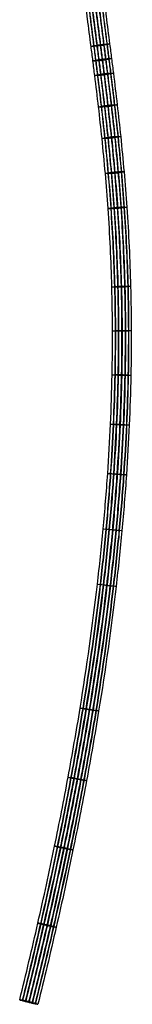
# Model space of a CAD drawing. Header units: millimetres. Extents: x -825 to -161, y -739 to 200.
# Tile 1 of 246: x -517 to -469, y -737 to -314. Entities that reach past the tile are written whole.
import ezdxf

# ---------------------------------------------------------------- set-up
doc = ezdxf.new("R2010")
doc.units = ezdxf.units.MM
doc.header["$MEASUREMENT"] = 0
doc.layers.add('Default', color=7, linetype='Continuous', true_color=0x000000)

# ---------------------------------------------------------------- blocks, each defined once
blk = doc.blocks.new('BREP_21')
at = {"layer": 'Default'}
for p, q in [((-4823.12, 573.99, -1198.34), (-4821.04, 579.59, -1197.91)), ((-4822.08, 576.57, -1195.13), (-4822.08, 577.03, -1201.12))]:
    blk.add_line(p, q, dxfattribs=at)
for points, knots in [([(-4823.12, 573.98, -1198.12), (-4823.13, 573.99, -1198.81), (-4823.02, 574.39, -1200.03), (-4822.56, 575.71, -1200.97), (-4822.18, 576.74, -1201.19), (-4821.79, 577.79, -1201.02), (-4821.26, 579.16, -1200.14), (-4821.06, 579.59, -1198.91), (-4821.04, 579.6, -1198.2)], [-1, -1, -1, -1, -0.756852, -0.63071, -0.504568, -0.378426, -0.252284, 0, 0, 0, 0]), ([(-4821.04, 579.6, -1198.2), (-4821.02, 579.61, -1197.49), (-4821.13, 579.21, -1196.24), (-4821.6, 577.87, -1195.28), (-4821.97, 576.84, -1195.06), (-4822.36, 575.79, -1195.23), (-4822.89, 574.42, -1196.11), (-4823.09, 573.99, -1197.34), (-4823.12, 573.98, -1198.05)], [-1, -1, -1, -1, -0.75, -0.625, -0.5, -0.375, -0.25, 0, 0, 0, 0]), ([(-4358.91, 302.4, -1193.23), (-4361.12, 303.9, -1193.23), (-4365.57, 306.87, -1193.29), (-4374.64, 312.69, -1193.62), (-4383.92, 318.33, -1194.15), (-4393.38, 323.83, -1194.71), (-4400.63, 327.93, -1195.11), (-4408, 331.98, -1195.43), (-4415.5, 336, -1195.63), (-4423.13, 340, -1195.68), (-4429.58, 343.31, -1195.55), (-4434.8, 345.96, -1195.32), (-4440.11, 348.63, -1195), (-4446.86, 352, -1194.44), (-4455.1, 356.17, -1193.59), (-4463.59, 360.61, -1192.64), (-4472.39, 365.45, -1191.65), (-4481.55, 370.8, -1190.7), (-4491.15, 376.79, -1189.86), (-4501.25, 383.53, -1189.2), (-4511.89, 391.14, -1188.79), (-4523.14, 399.75, -1188.69), (-4532.86, 407.68, -1188.94), (-4539.9, 413.69, -1189.3), (-4544.1, 417.34, -1189.56), (-4548.48, 421.19, -1189.87), (-4552.96, 425.15, -1190.23), (-4557.56, 429.21, -1190.62), (-4562.46, 433.53, -1191.06), (-4568.77, 439.03, -1191.64), (-4576.81, 445.89, -1192.39), (-4585.26, 452.88, -1193.16), (-4597.76, 462.89, -1194.26), (-4611.34, 473.09, -1195.33), (-4626.03, 483.37, -1196.31), (-4638.34, 491.57, -1197.04), (-4651.33, 499.78, -1197.69), (-4665.58, 508.31, -1198.27), (-4680.6, 516.82, -1198.75), (-4702.96, 528.79, -1199.27), (-4727.14, 540.66, -1199.51), (-4753.1, 552.38, -1199.45), (-4774.72, 561.59, -1199.23), (-4797.36, 570.69, -1198.82), (-4813.13, 576.68, -1198.43), (-4821.04, 579.6, -1198.2)], [-1, -1, -1, -1, -0.98533, -0.970559, -0.940648, -0.925484, -0.910167, -0.894687, -0.879031, -0.863186, -0.847133, -0.83902, -0.830846, -0.814235, -0.797118, -0.779311, -0.760626, -0.74087, -0.719836, -0.697306, -0.673045, -0.646807, -0.618333, -0.603174, -0.595256, -0.587338, -0.570751, -0.562045, -0.553339, -0.534541, -0.515744, -0.494843, -0.473943, -0.427275, -0.401143, -0.375012, -0.345684, -0.316357, -0.283405, -0.250453, -0.176394, -0.134814, -0.093234, -0.046617, 0, 0, 0, 0]), ([(-4360.6, 299.92, -1196.23), (-4362.77, 301.4, -1196.23), (-4367.16, 304.32, -1196.29), (-4376.12, 310.07, -1196.62), (-4385.32, 315.67, -1197.14), (-4394.74, 321.15, -1197.7), (-4401.98, 325.23, -1198.09), (-4409.36, 329.29, -1198.41), (-4416.87, 333.32, -1198.62), (-4424.54, 337.34, -1198.67), (-4431.02, 340.67, -1198.54), (-4436.28, 343.33, -1198.31), (-4441.63, 346.02, -1197.99), (-4448.43, 349.42, -1197.42), (-4456.73, 353.62, -1196.56), (-4465.28, 358.09, -1195.61), (-4474.12, 362.96, -1194.61), (-4483.33, 368.33, -1193.66), (-4492.96, 374.34, -1192.82), (-4503.08, 381.1, -1192.15), (-4513.75, 388.73, -1191.74), (-4525.01, 397.35, -1191.65), (-4534.74, 405.29, -1191.89), (-4541.79, 411.3, -1192.25), (-4545.99, 414.95, -1192.52), (-4550.37, 418.8, -1192.82), (-4554.84, 422.76, -1193.18), (-4559.43, 426.8, -1193.57), (-4564.32, 431.11, -1194.01), (-4570.6, 436.59, -1194.59), (-4578.62, 443.42, -1195.33), (-4587.02, 450.39, -1196.1), (-4599.48, 460.35, -1197.19), (-4613, 470.51, -1198.26), (-4627.63, 480.75, -1199.24), (-4639.89, 488.92, -1199.96), (-4652.84, 497.1, -1200.61), (-4667.05, 505.6, -1201.19), (-4682.02, 514.09, -1201.67), (-4704.33, 526.03, -1202.19), (-4728.45, 537.87, -1202.42), (-4754.35, 549.56, -1202.36), (-4775.93, 558.76, -1202.14), (-4798.53, 567.85, -1201.74), (-4814.28, 573.83, -1201.35), (-4822.18, 576.75, -1201.12)], [0, 0, 0, 0, 7.947368, 15.949748, 32.154405, 40.369791, 48.66793, 57.054432, 65.535789, 74.120017, 82.817249, 87.212119, 91.64083, 100.639921, 109.913106, 119.560496, 129.683111, 140.38614, 151.78113, 163.987098, 177.130689, 191.345632, 206.771763, 214.984263, 219.273831, 223.5634, 232.549498, 237.266087, 241.982676, 252.166431, 262.350186, 273.673172, 284.996158, 310.278867, 324.435891, 338.592916, 354.481331, 370.369746, 388.221707, 406.073667, 446.195944, 468.72228, 491.248616, 516.50379, 541.758963, 541.758963, 541.758963, 541.758963]), ([(-4360.6, 299.92, -1190.23), (-4362.81, 301.42, -1190.23), (-4367.27, 304.39, -1190.29), (-4376.34, 310.21, -1190.62), (-4385.58, 315.84, -1191.15), (-4394.99, 321.31, -1191.71), (-4402.2, 325.38, -1192.1), (-4409.51, 329.4, -1192.42), (-4416.94, 333.38, -1192.62), (-4424.5, 337.34, -1192.67), (-4430.87, 340.61, -1192.54), (-4436.02, 343.23, -1192.31), (-4441.27, 345.86, -1192), (-4447.97, 349.21, -1191.44), (-4456.2, 353.38, -1190.59), (-4464.73, 357.84, -1189.64), (-4473.6, 362.72, -1188.64), (-4482.87, 368.13, -1187.68), (-4492.6, 374.19, -1186.83), (-4502.82, 381.02, -1186.16), (-4513.6, 388.74, -1185.74), (-4524.99, 397.45, -1185.65), (-4534.81, 405.47, -1185.89), (-4541.93, 411.54, -1186.25), (-4546.16, 415.22, -1186.52), (-4550.57, 419.09, -1186.83), (-4555.06, 423.06, -1187.19), (-4559.66, 427.13, -1187.59), (-4564.57, 431.44, -1188.02), (-4570.86, 436.93, -1188.6), (-4578.88, 443.77, -1189.35), (-4587.28, 450.73, -1190.12), (-4599.72, 460.68, -1191.21), (-4613.21, 470.82, -1192.27), (-4627.81, 481.04, -1193.25), (-4640.05, 489.18, -1193.97), (-4652.96, 497.35, -1194.62), (-4667.13, 505.83, -1195.2), (-4682.07, 514.29, -1195.68), (-4704.33, 526.21, -1196.19), (-4728.4, 538.03, -1196.43), (-4754.25, 549.69, -1196.37), (-4775.79, 558.87, -1196.15), (-4798.36, 567.95, -1195.74), (-4814.09, 573.92, -1195.35), (-4821.98, 576.83, -1195.13)], [0, 0, 0, 0, 7.947368, 15.949748, 32.154405, 40.369791, 48.66793, 57.054432, 65.535789, 74.120017, 82.817249, 87.212119, 91.64083, 100.639921, 109.913106, 119.560496, 129.683111, 140.38614, 151.78113, 163.987098, 177.130689, 191.345632, 206.771763, 214.984263, 219.273831, 223.5634, 232.549498, 237.266087, 241.982676, 252.166431, 262.350186, 273.673172, 284.996158, 310.278867, 324.435891, 338.592916, 354.481331, 370.369746, 388.221707, 406.073667, 446.195944, 468.72228, 491.248616, 516.50379, 541.758963, 541.758963, 541.758963, 541.758963]), ([(-4359.98, 300.83, -1196.02), (-4362.15, 302.31, -1196.02), (-4366.56, 305.24, -1196.08), (-4375.55, 311.01, -1196.41), (-4384.76, 316.63, -1196.93), (-4394.2, 322.11, -1197.49), (-4401.45, 326.2, -1197.89), (-4408.84, 330.26, -1198.21), (-4416.36, 334.3, -1198.41), (-4424.03, 338.32, -1198.46), (-4430.51, 341.65, -1198.33), (-4435.77, 344.31, -1198.1), (-4441.12, 347, -1197.78), (-4447.92, 350.4, -1197.21), (-4456.21, 354.59, -1196.36), (-4464.74, 359.06, -1195.4), (-4473.56, 363.91, -1194.41), (-4482.74, 369.27, -1193.46), (-4492.35, 375.26, -1192.62), (-4502.45, 382, -1191.96), (-4513.08, 389.62, -1191.54), (-4524.33, 398.22, -1191.45), (-4534.04, 406.14, -1191.7), (-4541.07, 412.14, -1192.05), (-4545.27, 415.79, -1192.32), (-4549.64, 419.64, -1192.63), (-4554.12, 423.59, -1192.99), (-4558.7, 427.64, -1193.38), (-4563.6, 431.95, -1193.81), (-4569.89, 437.43, -1194.39), (-4577.91, 444.28, -1195.14), (-4586.34, 451.26, -1195.91), (-4598.81, 461.24, -1197), (-4612.35, 471.41, -1198.07), (-4627.01, 481.67, -1199.06), (-4639.3, 489.85, -1199.78), (-4652.27, 498.05, -1200.43), (-4666.49, 506.56, -1201.01), (-4681.49, 515.06, -1201.49), (-4703.82, 527.02, -1202.01), (-4727.97, 538.87, -1202.24), (-4753.9, 550.58, -1202.18), (-4775.5, 559.78, -1201.96), (-4798.12, 568.88, -1201.56), (-4813.89, 574.86, -1201.16), (-4821.79, 577.78, -1200.94)], [0, 0, 0, 0, 7.947368, 15.949748, 32.154405, 40.369791, 48.66793, 57.054432, 65.535789, 74.120017, 82.817249, 87.212119, 91.64083, 100.639921, 109.913106, 119.560496, 129.683111, 140.38614, 151.78113, 163.987098, 177.130689, 191.345632, 206.771763, 214.984263, 219.273831, 223.5634, 232.549498, 237.266087, 241.982676, 252.166431, 262.350186, 273.673172, 284.996158, 310.278867, 324.435891, 338.592916, 354.481331, 370.369746, 388.221707, 406.073667, 446.195944, 468.72228, 491.248616, 516.50379, 541.758963, 541.758963, 541.758963, 541.758963]), ([(-4359.98, 300.83, -1190.44), (-4362.19, 302.34, -1190.44), (-4366.66, 305.31, -1190.5), (-4375.75, 311.14, -1190.83), (-4385.01, 316.78, -1191.36), (-4394.44, 322.26, -1191.92), (-4401.65, 326.34, -1192.31), (-4408.98, 330.36, -1192.63), (-4416.42, 334.36, -1192.84), (-4423.99, 338.32, -1192.88), (-4430.37, 341.6, -1192.75), (-4435.53, 344.22, -1192.53), (-4440.79, 346.86, -1192.21), (-4447.49, 350.2, -1191.65), (-4455.72, 354.37, -1190.81), (-4464.23, 358.82, -1189.85), (-4473.08, 363.69, -1188.86), (-4482.32, 369.08, -1187.9), (-4492.01, 375.13, -1187.05), (-4502.2, 381.93, -1186.38), (-4512.95, 389.62, -1185.97), (-4524.3, 398.31, -1185.87), (-4534.1, 406.31, -1186.12), (-4541.2, 412.36, -1186.48), (-4545.42, 416.04, -1186.75), (-4549.83, 419.91, -1187.06), (-4554.32, 423.88, -1187.42), (-4558.92, 427.94, -1187.81), (-4563.83, 432.26, -1188.25), (-4570.13, 437.75, -1188.83), (-4578.16, 444.6, -1189.58), (-4586.58, 451.57, -1190.35), (-4599.04, 461.54, -1191.44), (-4612.56, 471.7, -1192.5), (-4627.18, 481.94, -1193.49), (-4639.44, 490.1, -1194.21), (-4652.38, 498.28, -1194.85), (-4666.57, 506.77, -1195.44), (-4681.54, 515.25, -1195.91), (-4703.83, 527.19, -1196.43), (-4727.93, 539.02, -1196.67), (-4753.81, 550.7, -1196.61), (-4775.38, 559.89, -1196.39), (-4797.97, 568.98, -1195.98), (-4813.71, 574.95, -1195.59), (-4821.6, 577.87, -1195.37)], [0, 0, 0, 0, 7.947368, 15.949748, 32.154405, 40.369791, 48.66793, 57.054432, 65.535789, 74.120017, 82.817249, 87.212119, 91.64083, 100.639921, 109.913106, 119.560496, 129.683111, 140.38614, 151.78113, 163.987098, 177.130689, 191.345632, 206.771763, 214.984263, 219.273831, 223.5634, 232.549498, 237.266087, 241.982676, 252.166431, 262.350186, 273.673172, 284.996158, 310.278867, 324.435891, 338.592916, 354.481331, 370.369746, 388.221707, 406.073667, 446.195944, 468.72228, 491.248616, 516.50379, 541.758963, 541.758963, 541.758963, 541.758963]), ([(-4359.4, 301.68, -1195.35), (-4361.59, 303.16, -1195.35), (-4366.01, 306.1, -1195.41), (-4375.03, 311.89, -1195.74), (-4384.27, 317.52, -1196.27), (-4393.72, 323.01, -1196.83), (-4400.98, 327.11, -1197.22), (-4408.37, 331.17, -1197.54), (-4415.89, 335.2, -1197.75), (-4423.55, 339.22, -1197.8), (-4430.03, 342.55, -1197.67), (-4435.28, 345.21, -1197.44), (-4440.63, 347.9, -1197.12), (-4447.41, 351.28, -1196.55), (-4455.69, 355.47, -1195.7), (-4464.2, 359.93, -1194.74), (-4473, 364.77, -1193.76), (-4482.17, 370.12, -1192.81), (-4491.76, 376.1, -1191.97), (-4501.84, 382.83, -1191.31), (-4512.46, 390.43, -1190.89), (-4523.69, 399.03, -1190.8), (-4533.4, 406.95, -1191.04), (-4540.42, 412.94, -1191.4), (-4544.61, 416.59, -1191.67), (-4548.99, 420.43, -1191.98), (-4553.47, 424.39, -1192.33), (-4558.06, 428.44, -1192.73), (-4562.95, 432.75, -1193.16), (-4569.25, 438.24, -1193.74), (-4577.29, 445.09, -1194.49), (-4585.72, 452.08, -1195.26), (-4598.22, 462.08, -1196.36), (-4611.78, 472.27, -1197.43), (-4626.46, 482.54, -1198.41), (-4638.76, 490.74, -1199.14), (-4651.75, 498.94, -1199.78), (-4665.99, 507.47, -1200.37), (-4681.01, 515.97, -1200.85), (-4703.36, 527.95, -1201.36), (-4727.53, 539.81, -1201.6), (-4753.48, 551.52, -1201.54), (-4775.1, 560.73, -1201.32), (-4797.74, 569.84, -1200.92), (-4813.51, 575.83, -1200.52), (-4821.42, 578.75, -1200.3)], [0, 0, 0, 0, 7.947368, 15.949748, 32.154405, 40.369791, 48.66793, 57.054432, 65.535789, 74.120017, 82.817249, 87.212119, 91.64083, 100.639921, 109.913106, 119.560496, 129.683111, 140.38614, 151.78113, 163.987098, 177.130689, 191.345632, 206.771763, 214.984263, 219.273831, 223.5634, 232.549498, 237.266087, 241.982676, 252.166431, 262.350186, 273.673172, 284.996158, 310.278867, 324.435891, 338.592916, 354.481331, 370.369746, 388.221707, 406.073667, 446.195944, 468.72228, 491.248616, 516.50379, 541.758963, 541.758963, 541.758963, 541.758963]), ([(-4359.4, 301.68, -1191.11), (-4361.62, 303.18, -1191.11), (-4366.09, 306.16, -1191.17), (-4375.18, 311.99, -1191.5), (-4384.46, 317.64, -1192.03), (-4393.9, 323.13, -1192.59), (-4401.13, 327.21, -1192.98), (-4408.48, 331.25, -1193.3), (-4415.94, 335.25, -1193.51), (-4423.53, 339.22, -1193.55), (-4429.92, 342.51, -1193.42), (-4435.1, 345.14, -1193.2), (-4440.37, 347.78, -1192.88), (-4447.09, 351.14, -1192.32), (-4455.31, 355.3, -1191.48), (-4463.81, 359.75, -1190.52), (-4472.64, 364.6, -1189.53), (-4481.85, 369.98, -1188.58), (-4491.5, 376, -1187.73), (-4501.65, 382.78, -1187.07), (-4512.36, 390.44, -1186.65), (-4523.68, 399.1, -1186.56), (-4533.45, 407.07, -1186.8), (-4540.52, 413.11, -1187.16), (-4544.74, 416.78, -1187.43), (-4549.13, 420.64, -1187.74), (-4553.62, 424.61, -1188.1), (-4558.22, 428.67, -1188.49), (-4563.13, 432.99, -1188.93), (-4569.44, 438.48, -1189.51), (-4577.47, 445.34, -1190.26), (-4585.9, 452.32, -1191.03), (-4598.39, 462.31, -1192.12), (-4611.93, 472.49, -1193.19), (-4626.59, 482.75, -1194.18), (-4638.87, 490.92, -1194.9), (-4651.83, 499.12, -1195.55), (-4666.05, 507.63, -1196.13), (-4681.04, 516.12, -1196.61), (-4703.36, 528.08, -1197.12), (-4727.5, 539.92, -1197.36), (-4753.42, 551.62, -1197.3), (-4775, 560.82, -1197.08), (-4797.62, 569.91, -1196.68), (-4813.37, 575.89, -1196.28), (-4821.27, 578.81, -1196.06)], [0, 0, 0, 0, 7.947368, 15.949748, 32.154405, 40.369791, 48.66793, 57.054432, 65.535789, 74.120017, 82.817249, 87.212119, 91.64083, 100.639921, 109.913106, 119.560496, 129.683111, 140.38614, 151.78113, 163.987098, 177.130689, 191.345632, 206.771763, 214.984263, 219.273831, 223.5634, 232.549498, 237.266087, 241.982676, 252.166431, 262.350186, 273.673172, 284.996158, 310.278867, 324.435891, 338.592916, 354.481331, 370.369746, 388.221707, 406.073667, 446.195944, 468.72228, 491.248616, 516.50379, 541.758963, 541.758963, 541.758963, 541.758963]), ([(-4823.12, 573.98, -1198.05), (-4815.24, 571.07, -1198.27), (-4799.54, 565.1, -1198.66), (-4777.01, 556.04, -1199.07), (-4755.5, 546.88, -1199.29), (-4729.7, 535.24, -1199.35), (-4705.69, 523.45, -1199.11), (-4683.5, 511.56, -1198.6), (-4668.6, 503.12, -1198.12), (-4654.48, 494.67, -1197.54), (-4641.6, 486.54, -1196.9), (-4629.41, 478.42, -1196.18), (-4614.87, 468.24, -1195.2), (-4601.44, 458.14, -1194.14), (-4589.05, 448.24, -1193.06), (-4580.68, 441.3, -1192.29), (-4572.69, 434.49, -1191.55), (-4566.42, 429.02, -1190.97), (-4561.53, 424.72, -1190.54), (-4556.94, 420.67, -1190.14), (-4552.45, 416.7, -1189.79), (-4548.05, 412.83, -1189.48), (-4543.82, 409.15, -1189.21), (-4536.7, 403.07, -1188.85), (-4526.86, 395.05, -1188.6), (-4515.46, 386.32, -1188.69), (-4504.66, 378.59, -1189.11), (-4494.41, 371.74, -1189.78), (-4484.65, 365.66, -1190.64), (-4475.34, 360.23, -1191.6), (-4466.42, 355.32, -1192.6), (-4457.84, 350.83, -1193.57), (-4449.54, 346.63, -1194.42), (-4442.79, 343.26, -1194.98), (-4437.5, 340.6, -1195.3), (-4432.31, 337.97, -1195.52), (-4425.9, 334.68, -1195.65), (-4418.31, 330.7, -1195.61), (-4410.87, 326.71, -1195.4), (-4403.55, 322.68, -1195.09), (-4396.36, 318.63, -1194.7), (-4386.99, 313.18, -1194.14), (-4377.82, 307.59, -1193.62), (-4368.85, 301.84, -1193.29), (-4364.46, 298.92, -1193.23), (-4362.28, 297.44, -1193.23)], [0, 0, 0, 0, 0.046617, 0.093234, 0.134814, 0.176394, 0.250453, 0.283405, 0.316357, 0.345684, 0.375012, 0.401143, 0.427275, 0.473943, 0.494843, 0.515744, 0.534541, 0.553339, 0.562045, 0.570751, 0.587338, 0.595256, 0.603174, 0.618333, 0.646807, 0.673045, 0.697306, 0.719836, 0.74087, 0.760626, 0.779311, 0.797118, 0.814235, 0.830846, 0.83902, 0.847133, 0.863186, 0.879031, 0.894687, 0.910167, 0.925484, 0.940648, 0.970559, 0.98533, 1, 1, 1, 1]), ([(-4361.79, 298.17, -1195.35), (-4363.95, 299.64, -1195.35), (-4368.33, 302.55, -1195.41), (-4377.28, 308.29, -1195.74), (-4386.45, 313.87, -1196.26), (-4395.83, 319.33, -1196.82), (-4403.04, 323.4, -1197.21), (-4410.39, 327.44, -1197.53), (-4417.88, 331.45, -1197.73), (-4425.51, 335.45, -1197.78), (-4431.96, 338.77, -1197.65), (-4437.19, 341.42, -1197.42), (-4442.53, 344.1, -1197.1), (-4449.31, 347.49, -1196.54), (-4457.62, 351.7, -1195.68), (-4466.2, 356.19, -1194.72), (-4475.09, 361.08, -1193.72), (-4484.36, 366.48, -1192.76), (-4494.06, 372.53, -1191.91), (-4504.25, 379.34, -1191.24), (-4514.99, 387.03, -1190.83), (-4526.33, 395.7, -1190.73), (-4536.11, 403.69, -1190.98), (-4543.19, 409.73, -1191.34), (-4547.41, 413.4, -1191.61), (-4551.8, 417.25, -1191.92), (-4556.28, 421.21, -1192.27), (-4560.86, 425.26, -1192.67), (-4565.75, 429.56, -1193.1), (-4572.03, 435.03, -1193.68), (-4580.02, 441.85, -1194.42), (-4588.4, 448.8, -1195.19), (-4600.82, 458.72, -1196.28), (-4614.28, 468.84, -1197.34), (-4628.85, 479.04, -1198.32), (-4641.07, 487.18, -1199.04), (-4653.97, 495.33, -1199.68), (-4668.13, 503.8, -1200.26), (-4683.05, 512.26, -1200.74), (-4705.29, 524.17, -1201.25), (-4729.34, 535.98, -1201.49), (-4755.19, 547.64, -1201.43), (-4776.72, 556.81, -1201.21), (-4799.28, 565.89, -1200.81), (-4815, 571.85, -1200.41), (-4822.88, 574.77, -1200.19)], [0, 0, 0, 0, 7.947368, 15.949748, 32.154405, 40.369791, 48.66793, 57.054432, 65.535789, 74.120017, 82.817249, 87.212119, 91.64083, 100.639921, 109.913106, 119.560496, 129.683111, 140.38614, 151.78113, 163.987098, 177.130689, 191.345632, 206.771763, 214.984263, 219.273831, 223.5634, 232.549498, 237.266087, 241.982676, 252.166431, 262.350186, 273.673172, 284.996158, 310.278867, 324.435891, 338.592916, 354.481331, 370.369746, 388.221707, 406.073667, 446.195944, 468.72228, 491.248616, 516.50379, 541.758963, 541.758963, 541.758963, 541.758963]), ([(-4361.79, 298.17, -1191.11), (-4363.98, 299.66, -1191.11), (-4368.41, 302.61, -1191.17), (-4377.43, 308.39, -1191.5), (-4386.63, 313.99, -1192.03), (-4396.01, 319.45, -1192.58), (-4403.2, 323.5, -1192.97), (-4410.5, 327.52, -1193.29), (-4417.93, 331.5, -1193.49), (-4425.48, 335.46, -1193.54), (-4431.85, 338.73, -1193.41), (-4437.01, 341.35, -1193.18), (-4442.27, 343.99, -1192.87), (-4448.99, 347.34, -1192.31), (-4457.25, 351.53, -1191.46), (-4465.81, 356.01, -1190.5), (-4474.72, 360.91, -1189.5), (-4484.04, 366.34, -1188.53), (-4493.8, 372.43, -1187.68), (-4504.07, 379.29, -1187), (-4514.89, 387.03, -1186.58), (-4526.31, 395.77, -1186.49), (-4536.16, 403.81, -1186.74), (-4543.29, 409.9, -1187.1), (-4547.53, 413.59, -1187.37), (-4551.94, 417.46, -1187.68), (-4556.44, 421.43, -1188.04), (-4561.03, 425.49, -1188.43), (-4565.93, 429.8, -1188.87), (-4572.21, 435.27, -1189.45), (-4580.21, 442.1, -1190.19), (-4588.59, 449.04, -1190.96), (-4600.99, 458.96, -1192.04), (-4614.43, 469.06, -1193.11), (-4628.98, 479.25, -1194.08), (-4641.18, 487.37, -1194.8), (-4654.06, 495.5, -1195.44), (-4668.19, 503.96, -1196.02), (-4683.09, 512.4, -1196.5), (-4705.29, 524.3, -1197.01), (-4729.31, 536.08, -1197.25), (-4755.12, 547.73, -1197.19), (-4776.62, 556.9, -1196.97), (-4799.16, 565.96, -1196.57), (-4814.86, 571.92, -1196.17), (-4822.74, 574.83, -1195.95)], [0, 0, 0, 0, 7.947368, 15.949748, 32.154405, 40.369791, 48.66793, 57.054432, 65.535789, 74.120017, 82.817249, 87.212119, 91.64083, 100.639921, 109.913106, 119.560496, 129.683111, 140.38614, 151.78113, 163.987098, 177.130689, 191.345632, 206.771763, 214.984263, 219.273831, 223.5634, 232.549498, 237.266087, 241.982676, 252.166431, 262.350186, 273.673172, 284.996158, 310.278867, 324.435891, 338.592916, 354.481331, 370.369746, 388.221707, 406.073667, 446.195944, 468.72228, 491.248616, 516.50379, 541.758963, 541.758963, 541.758963, 541.758963]), ([(-4361.22, 299.01, -1196.02), (-4363.38, 300.48, -1196.02), (-4367.77, 303.4, -1196.08), (-4376.71, 309.14, -1196.4), (-4385.9, 314.73, -1196.93), (-4395.3, 320.19, -1197.49), (-4402.52, 324.27, -1197.88), (-4409.89, 328.32, -1198.2), (-4417.39, 332.34, -1198.41), (-4425.04, 336.36, -1198.45), (-4431.52, 339.68, -1198.32), (-4436.76, 342.34, -1198.09), (-4442.11, 345.03, -1197.77), (-4448.91, 348.42, -1197.21), (-4457.22, 352.63, -1196.35), (-4465.78, 357.11, -1195.39), (-4474.65, 361.99, -1194.39), (-4483.88, 367.38, -1193.44), (-4493.55, 373.41, -1192.59), (-4503.7, 380.19, -1191.92), (-4514.4, 387.84, -1191.51), (-4525.7, 396.49, -1191.42), (-4535.45, 404.45, -1191.66), (-4542.51, 410.47, -1192.02), (-4546.72, 414.13, -1192.29), (-4551.11, 417.98, -1192.6), (-4555.58, 421.94, -1192.96), (-4560.16, 425.99, -1193.35), (-4565.05, 430.29, -1193.78), (-4571.33, 435.76, -1194.36), (-4579.34, 442.59, -1195.11), (-4587.73, 449.55, -1195.87), (-4600.17, 459.49, -1196.96), (-4613.66, 469.63, -1198.03), (-4628.26, 479.85, -1199.01), (-4640.5, 488, -1199.73), (-4653.43, 496.17, -1200.37), (-4667.61, 504.66, -1200.95), (-4682.56, 513.13, -1201.43), (-4704.83, 525.06, -1201.95), (-4728.92, 536.88, -1202.18), (-4754.79, 548.56, -1202.12), (-4776.34, 557.74, -1201.9), (-4798.93, 566.82, -1201.5), (-4814.66, 572.8, -1201.11), (-4822.55, 575.71, -1200.88)], [0, 0, 0, 0, 7.947368, 15.949748, 32.154405, 40.369791, 48.66793, 57.054432, 65.535789, 74.120017, 82.817249, 87.212119, 91.64083, 100.639921, 109.913106, 119.560496, 129.683111, 140.38614, 151.78113, 163.987098, 177.130689, 191.345632, 206.771763, 214.984263, 219.273831, 223.5634, 232.549498, 237.266087, 241.982676, 252.166431, 262.350186, 273.673172, 284.996158, 310.278867, 324.435891, 338.592916, 354.481331, 370.369746, 388.221707, 406.073667, 446.195944, 468.72228, 491.248616, 516.50379, 541.758963, 541.758963, 541.758963, 541.758963]), ([(-4361.22, 299.01, -1190.44), (-4363.42, 300.5, -1190.44), (-4367.87, 303.46, -1190.5), (-4376.91, 309.27, -1190.83), (-4386.14, 314.88, -1191.36), (-4395.53, 320.35, -1191.92), (-4402.73, 324.41, -1192.31), (-4410.04, 328.42, -1192.62), (-4417.46, 332.4, -1192.83), (-4425.01, 336.36, -1192.87), (-4431.37, 339.63, -1192.74), (-4436.53, 342.24, -1192.52), (-4441.77, 344.88, -1192.2), (-4448.48, 348.23, -1191.65), (-4456.73, 352.4, -1190.8), (-4465.27, 356.88, -1189.84), (-4474.17, 361.77, -1188.84), (-4483.46, 367.19, -1187.88), (-4493.21, 373.27, -1187.02), (-4503.46, 380.12, -1186.35), (-4514.26, 387.85, -1185.93), (-4525.68, 396.58, -1185.84), (-4535.52, 404.61, -1186.09), (-4542.64, 410.69, -1186.45), (-4546.88, 414.38, -1186.72), (-4551.29, 418.25, -1187.03), (-4555.79, 422.23, -1187.39), (-4560.39, 426.29, -1187.78), (-4565.29, 430.6, -1188.22), (-4571.57, 436.08, -1188.8), (-4579.58, 442.91, -1189.54), (-4587.97, 449.86, -1190.31), (-4600.39, 459.8, -1191.4), (-4613.86, 469.91, -1192.46), (-4628.43, 480.12, -1193.44), (-4640.64, 488.25, -1194.16), (-4653.54, 496.4, -1194.8), (-4667.69, 504.87, -1195.38), (-4682.61, 513.32, -1195.86), (-4704.83, 525.22, -1196.37), (-4728.87, 537.02, -1196.61), (-4754.7, 548.68, -1196.55), (-4776.22, 557.85, -1196.33), (-4798.77, 566.92, -1195.93), (-4814.48, 572.88, -1195.53), (-4822.37, 575.8, -1195.31)], [0, 0, 0, 0, 7.947368, 15.949748, 32.154405, 40.369791, 48.66793, 57.054432, 65.535789, 74.120017, 82.817249, 87.212119, 91.64083, 100.639921, 109.913106, 119.560496, 129.683111, 140.38614, 151.78113, 163.987098, 177.130689, 191.345632, 206.771763, 214.984263, 219.273831, 223.5634, 232.549498, 237.266087, 241.982676, 252.166431, 262.350186, 273.673172, 284.996158, 310.278867, 324.435891, 338.592916, 354.481331, 370.369746, 388.221707, 406.073667, 446.195944, 468.72228, 491.248616, 516.50379, 541.758963, 541.758963, 541.758963, 541.758963]), ([(-4799.57, 565.03, -1198.64), (-4799.59, 565.02, -1199.34), (-4799.46, 565.41, -1200.6), (-4798.96, 566.74, -1201.56), (-4798.56, 567.77, -1201.78), (-4798.15, 568.81, -1201.61), (-4797.6, 570.17, -1200.73), (-4797.41, 570.6, -1199.5), (-4797.39, 570.62, -1198.79)], [0, 0, 0, 0, 2.356194, 3.534292, 4.712389, 5.890486, 7.068583, 9.424778, 9.424778, 9.424778, 9.424778]), ([(-4797.39, 570.62, -1198.79), (-4797.37, 570.63, -1198.09), (-4797.49, 570.23, -1196.83), (-4797.99, 568.9, -1195.87), (-4798.39, 567.87, -1195.65), (-4798.8, 566.84, -1195.81), (-4799.35, 565.48, -1196.69), (-4799.55, 565.04, -1197.93), (-4799.57, 565.03, -1198.64)], [9.424778, 9.424778, 9.424778, 9.424778, 11.780972, 12.95907, 14.137167, 15.315264, 16.493361, 18.849556, 18.849556, 18.849556, 18.849556]), ([(-4776.2, 555.62, -1199.05), (-4776.21, 555.61, -1199.76), (-4776.07, 556, -1201.01), (-4775.54, 557.31, -1201.97), (-4775.12, 558.33, -1202.19), (-4774.69, 559.36, -1202.03), (-4774.12, 560.71, -1201.15), (-4773.92, 561.15, -1199.92), (-4773.9, 561.16, -1199.21)], [0, 0, 0, 0, 2.356194, 3.534292, 4.712389, 5.890486, 7.068583, 9.424778, 9.424778, 9.424778, 9.424778]), ([(-4773.9, 561.16, -1199.21), (-4773.89, 561.18, -1198.5), (-4774.03, 560.79, -1197.24), (-4774.56, 559.47, -1196.29), (-4774.98, 558.45, -1196.07), (-4775.41, 557.42, -1196.23), (-4775.99, 556.07, -1197.11), (-4776.18, 555.64, -1198.34), (-4776.2, 555.62, -1199.05)], [9.424778, 9.424778, 9.424778, 9.424778, 11.780972, 12.95907, 14.137167, 15.315264, 16.493361, 18.849556, 18.849556, 18.849556, 18.849556]), ([(-4755.54, 546.81, -1199.26), (-4755.55, 546.79, -1199.97), (-4755.39, 547.17, -1201.22), (-4754.82, 548.48, -1202.18), (-4754.38, 549.49, -1202.4), (-4753.93, 550.51, -1202.24), (-4753.34, 551.85, -1201.36), (-4753.14, 552.29, -1200.13), (-4753.13, 552.3, -1199.42)], [0, 0, 0, 0, 2.356194, 3.534292, 4.712389, 5.890486, 7.068583, 9.424778, 9.424778, 9.424778, 9.424778]), ([(-4753.13, 552.3, -1199.42), (-4753.12, 552.32, -1198.71), (-4753.28, 551.94, -1197.45), (-4753.84, 550.63, -1196.5), (-4754.28, 549.62, -1196.28), (-4754.73, 548.6, -1196.44), (-4755.33, 547.26, -1197.32), (-4755.53, 546.82, -1198.55), (-4755.54, 546.81, -1199.26)], [9.424778, 9.424778, 9.424778, 9.424778, 11.780972, 12.95907, 14.137167, 15.315264, 16.493361, 18.849556, 18.849556, 18.849556, 18.849556]), ([(-4735.07, 537.56, -1199.3), (-4735.08, 537.55, -1200.01), (-4734.9, 537.92, -1201.27), (-4734.3, 539.21, -1202.23), (-4733.83, 540.21, -1202.45), (-4733.36, 541.21, -1202.28), (-4732.75, 542.55, -1201.4), (-4732.55, 542.98, -1200.17), (-4732.54, 543, -1199.46)], [0, 0, 0, 0, 2.356194, 3.534292, 4.712389, 5.890486, 7.068583, 9.424778, 9.424778, 9.424778, 9.424778]), ([(-4732.54, 543, -1199.46), (-4732.53, 543.02, -1198.76), (-4732.71, 542.64, -1197.5), (-4733.31, 541.36, -1196.54), (-4733.77, 540.36, -1196.32), (-4734.24, 539.35, -1196.48), (-4734.86, 538.02, -1197.36), (-4735.06, 537.58, -1198.6), (-4735.07, 537.56, -1199.3)], [9.424778, 9.424778, 9.424778, 9.424778, 11.780972, 12.95907, 14.137167, 15.315264, 16.493361, 18.849556, 18.849556, 18.849556, 18.849556]), ([(-4696.43, 525.22, -1199.09), (-4696.43, 525.24, -1198.39), (-4696.64, 524.88, -1197.13), (-4697.31, 523.63, -1196.17), (-4697.82, 522.66, -1195.95), (-4698.33, 521.67, -1196.12), (-4699, 520.36, -1197), (-4699.2, 519.92, -1198.23), (-4699.2, 519.9, -1198.94)], [9.424778, 9.424778, 9.424778, 9.424778, 11.780972, 12.95907, 14.137167, 15.315264, 16.493361, 18.849556, 18.849556, 18.849556, 18.849556]), ([(-4699.2, 519.9, -1198.94), (-4699.2, 519.88, -1199.64), (-4698.99, 520.24, -1200.9), (-4698.32, 521.49, -1201.86), (-4697.81, 522.46, -1202.08), (-4697.29, 523.45, -1201.92), (-4696.63, 524.76, -1201.04), (-4696.42, 525.2, -1199.8), (-4696.43, 525.22, -1199.09)], [0, 0, 0, 0, 2.356194, 3.534292, 4.712389, 5.890486, 7.068583, 9.424778, 9.424778, 9.424778, 9.424778]), ([(-4680.63, 516.75, -1198.73), (-4680.64, 516.78, -1198.02), (-4680.87, 516.43, -1196.76), (-4681.57, 515.2, -1195.81), (-4682.11, 514.23, -1195.59), (-4682.64, 513.26, -1195.75), (-4683.33, 511.96, -1196.63), (-4683.54, 511.53, -1197.87), (-4683.53, 511.5, -1198.57)], [9.424778, 9.424778, 9.424778, 9.424778, 11.780972, 12.95907, 14.137167, 15.315264, 16.493361, 18.849556, 18.849556, 18.849556, 18.849556]), ([(-4683.53, 511.5, -1198.57), (-4683.53, 511.48, -1199.28), (-4683.3, 511.83, -1200.54), (-4682.59, 513.06, -1201.49), (-4682.06, 514.02, -1201.71), (-4681.52, 515, -1201.55), (-4680.83, 516.3, -1200.67), (-4680.63, 516.73, -1199.44), (-4680.63, 516.75, -1198.73)], [0, 0, 0, 0, 2.356194, 3.534292, 4.712389, 5.890486, 7.068583, 9.424778, 9.424778, 9.424778, 9.424778]), ([(-4665.05, 507.92, -1198.23), (-4665.06, 507.94, -1197.52), (-4665.3, 507.61, -1196.27), (-4666.04, 506.39, -1195.31), (-4666.6, 505.44, -1195.09), (-4667.16, 504.48, -1195.26), (-4667.88, 503.2, -1196.14), (-4668.08, 502.77, -1197.37), (-4668.07, 502.74, -1198.08)], [9.424778, 9.424778, 9.424778, 9.424778, 11.780972, 12.95907, 14.137167, 15.315264, 16.493361, 18.849556, 18.849556, 18.849556, 18.849556]), ([(-4668.07, 502.74, -1198.08), (-4668.06, 502.71, -1198.78), (-4667.82, 503.05, -1200.04), (-4667.08, 504.26, -1201), (-4666.51, 505.21, -1201.21), (-4665.96, 506.18, -1201.05), (-4665.24, 507.46, -1200.17), (-4665.04, 507.89, -1198.94), (-4665.05, 507.92, -1198.23)], [0, 0, 0, 0, 2.356194, 3.534292, 4.712389, 5.890486, 7.068583, 9.424778, 9.424778, 9.424778, 9.424778]), ([(-4651.36, 499.72, -1197.67), (-4651.38, 499.75, -1196.96), (-4651.64, 499.42, -1195.71), (-4652.41, 498.23, -1194.75), (-4653, 497.29, -1194.53), (-4653.58, 496.34, -1194.7), (-4654.32, 495.08, -1195.58), (-4654.53, 494.65, -1196.82), (-4654.51, 494.62, -1197.52)], [9.424778, 9.424778, 9.424778, 9.424778, 11.780972, 12.95907, 14.137167, 15.315264, 16.493361, 18.849556, 18.849556, 18.849556, 18.849556]), ([(-4654.51, 494.62, -1197.52), (-4654.5, 494.59, -1198.23), (-4654.24, 494.92, -1199.48), (-4653.46, 496.11, -1200.44), (-4652.88, 497.04, -1200.66), (-4652.3, 497.99, -1200.49), (-4651.56, 499.26, -1199.61), (-4651.35, 499.69, -1198.37), (-4651.36, 499.72, -1197.67)], [0, 0, 0, 0, 2.356194, 3.534292, 4.712389, 5.890486, 7.068583, 9.424778, 9.424778, 9.424778, 9.424778]), ([(-4637.88, 491.2, -1196.99), (-4637.9, 491.23, -1196.29), (-4638.18, 490.91, -1195.03), (-4638.99, 489.74, -1194.08), (-4639.6, 488.82, -1193.86), (-4640.2, 487.89, -1194.03), (-4640.96, 486.64, -1194.91), (-4641.17, 486.21, -1196.15), (-4641.16, 486.17, -1196.85)], [9.424778, 9.424778, 9.424778, 9.424778, 11.780972, 12.95907, 14.137167, 15.315264, 16.493361, 18.849556, 18.849556, 18.849556, 18.849556]), ([(-4641.16, 486.17, -1196.85), (-4641.14, 486.14, -1197.56), (-4640.86, 486.46, -1198.82), (-4640.05, 487.63, -1199.77), (-4639.44, 488.55, -1199.98), (-4638.84, 489.49, -1199.82), (-4638.08, 490.74, -1198.93), (-4637.87, 491.17, -1197.7), (-4637.88, 491.2, -1196.99)], [0, 0, 0, 0, 2.356194, 3.534292, 4.712389, 5.890486, 7.068583, 9.424778, 9.424778, 9.424778, 9.424778]), ([(-4626.06, 483.32, -1196.3), (-4626.08, 483.36, -1195.59), (-4626.37, 483.05, -1194.34), (-4627.21, 481.9, -1193.39), (-4627.84, 481, -1193.17), (-4628.47, 480.07, -1193.34), (-4629.25, 478.84, -1194.23), (-4629.47, 478.41, -1195.46), (-4629.45, 478.38, -1196.17)], [9.424778, 9.424778, 9.424778, 9.424778, 11.780972, 12.95907, 14.137167, 15.315264, 16.493361, 18.849556, 18.849556, 18.849556, 18.849556]), ([(-4629.45, 478.38, -1196.17), (-4629.42, 478.34, -1196.87), (-4629.13, 478.65, -1198.13), (-4628.29, 479.8, -1199.08), (-4627.66, 480.7, -1199.29), (-4627.04, 481.63, -1199.13), (-4626.25, 482.86, -1198.24), (-4626.04, 483.29, -1197.01), (-4626.06, 483.32, -1196.3)], [0, 0, 0, 0, 2.356194, 3.534292, 4.712389, 5.890486, 7.068583, 9.424778, 9.424778, 9.424778, 9.424778]), ([(-4614.42, 475.17, -1195.52), (-4614.45, 475.21, -1194.81), (-4614.75, 474.91, -1193.56), (-4615.63, 473.79, -1192.61), (-4616.28, 472.9, -1192.4), (-4616.92, 471.99, -1192.57), (-4617.73, 470.77, -1193.45), (-4617.95, 470.34, -1194.69), (-4617.93, 470.31, -1195.39)], [9.424778, 9.424778, 9.424778, 9.424778, 11.780972, 12.95907, 14.137167, 15.315264, 16.493361, 18.849556, 18.849556, 18.849556, 18.849556]), ([(-4617.93, 470.31, -1195.39), (-4617.9, 470.27, -1196.1), (-4617.6, 470.57, -1197.35), (-4616.72, 471.7, -1198.3), (-4616.07, 472.59, -1198.51), (-4615.43, 473.49, -1198.35), (-4614.61, 474.71, -1197.46), (-4614.4, 475.14, -1196.22), (-4614.42, 475.17, -1195.52)], [0, 0, 0, 0, 2.356194, 3.534292, 4.712389, 5.890486, 7.068583, 9.424778, 9.424778, 9.424778, 9.424778]), ([(-4594.14, 459.95, -1193.93), (-4594.17, 459.99, -1193.23), (-4594.5, 459.7, -1191.97), (-4595.43, 458.62, -1191.03), (-4596.12, 457.76, -1190.82), (-4596.8, 456.88, -1190.99), (-4597.66, 455.69, -1191.88), (-4597.88, 455.27, -1193.12), (-4597.85, 455.23, -1193.82)], [9.424778, 9.424778, 9.424778, 9.424778, 11.780972, 12.95907, 14.137167, 15.315264, 16.493361, 18.849556, 18.849556, 18.849556, 18.849556]), ([(-4597.85, 455.23, -1193.82), (-4597.82, 455.19, -1194.53), (-4597.5, 455.47, -1195.78), (-4596.57, 456.56, -1196.72), (-4595.87, 457.42, -1196.93), (-4595.19, 458.3, -1196.76), (-4594.34, 459.49, -1195.87), (-4594.11, 459.91, -1194.64), (-4594.14, 459.95, -1193.93)], [0, 0, 0, 0, 2.356194, 3.534292, 4.712389, 5.890486, 7.068583, 9.424778, 9.424778, 9.424778, 9.424778]), ([(-4585.28, 452.86, -1193.16), (-4585.31, 452.9, -1192.45), (-4585.64, 452.62, -1191.2), (-4586.6, 451.56, -1190.26), (-4587.31, 450.71, -1190.05), (-4588, 449.84, -1190.22), (-4588.87, 448.67, -1191.11), (-4589.1, 448.25, -1192.35), (-4589.07, 448.21, -1193.06)], [9.424778, 9.424778, 9.424778, 9.424778, 11.780972, 12.95907, 14.137167, 15.315264, 16.493361, 18.849556, 18.849556, 18.849556, 18.849556]), ([(-4589.07, 448.21, -1193.06), (-4589.04, 448.17, -1193.76), (-4588.7, 448.45, -1195.01), (-4587.75, 449.51, -1195.95), (-4587.04, 450.36, -1196.16), (-4586.35, 451.23, -1195.99), (-4585.48, 452.4, -1195.1), (-4585.25, 452.82, -1193.86), (-4585.28, 452.86, -1193.16)], [0, 0, 0, 0, 2.356194, 3.534292, 4.712389, 5.890486, 7.068583, 9.424778, 9.424778, 9.424778, 9.424778]), ([(-4576.54, 445.63, -1192.36), (-4576.57, 445.67, -1191.66), (-4576.91, 445.4, -1190.41), (-4577.89, 444.34, -1189.47), (-4578.61, 443.51, -1189.26), (-4579.31, 442.65, -1189.43), (-4580.21, 441.49, -1190.33), (-4580.44, 441.08, -1191.56), (-4580.41, 441.04, -1192.27)], [9.424778, 9.424778, 9.424778, 9.424778, 11.780972, 12.95907, 14.137167, 15.315264, 16.493361, 18.849556, 18.849556, 18.849556, 18.849556]), ([(-4580.41, 441.04, -1192.27), (-4580.38, 441, -1192.97), (-4580.03, 441.27, -1194.22), (-4579.06, 442.32, -1195.16), (-4578.34, 443.16, -1195.37), (-4577.63, 444.01, -1195.2), (-4576.74, 445.17, -1194.3), (-4576.51, 445.58, -1193.07), (-4576.54, 445.63, -1192.36)], [0, 0, 0, 0, 2.356194, 3.534292, 4.712389, 5.890486, 7.068583, 9.424778, 9.424778, 9.424778, 9.424778]), ([(-4568.78, 439.01, -1191.64), (-4568.81, 439.05, -1190.94), (-4569.16, 438.79, -1189.69), (-4570.14, 437.75, -1188.75), (-4570.87, 436.92, -1188.54), (-4571.59, 436.07, -1188.72), (-4572.5, 434.92, -1189.61), (-4572.73, 434.51, -1190.85), (-4572.7, 434.47, -1191.55)], [9.424778, 9.424778, 9.424778, 9.424778, 11.780972, 12.95907, 14.137167, 15.315264, 16.493361, 18.849556, 18.849556, 18.849556, 18.849556]), ([(-4572.7, 434.47, -1191.55), (-4572.67, 434.43, -1192.26), (-4572.33, 434.7, -1193.51), (-4571.34, 435.74, -1194.45), (-4570.61, 436.57, -1194.65), (-4569.89, 437.42, -1194.48), (-4568.99, 438.56, -1193.58), (-4568.75, 438.97, -1192.35), (-4568.78, 439.01, -1191.64)], [0, 0, 0, 0, 2.356194, 3.534292, 4.712389, 5.890486, 7.068583, 9.424778, 9.424778, 9.424778, 9.424778]), ([(-4561.1, 432.33, -1190.94), (-4561.13, 432.37, -1190.23), (-4561.47, 432.1, -1188.98), (-4562.47, 431.06, -1188.05), (-4563.2, 430.24, -1187.84), (-4563.93, 429.4, -1188.01), (-4564.84, 428.26, -1188.91), (-4565.09, 427.86, -1190.15), (-4565.06, 427.82, -1190.85)], [9.424778, 9.424778, 9.424778, 9.424778, 11.780972, 12.95907, 14.137167, 15.315264, 16.493361, 18.849556, 18.849556, 18.849556, 18.849556]), ([(-4565.06, 427.82, -1190.85), (-4565.03, 427.78, -1191.56), (-4564.68, 428.05, -1192.81), (-4563.69, 429.08, -1193.75), (-4562.95, 429.9, -1193.95), (-4562.23, 430.75, -1193.78), (-4561.31, 431.88, -1192.88), (-4561.07, 432.29, -1191.64), (-4561.1, 432.33, -1190.94)], [0, 0, 0, 0, 2.356194, 3.534292, 4.712389, 5.890486, 7.068583, 9.424778, 9.424778, 9.424778, 9.424778]), ([(-4557.56, 429.21, -1190.63), (-4557.59, 429.25, -1189.92), (-4557.93, 428.98, -1188.67), (-4558.92, 427.95, -1187.73), (-4559.67, 427.13, -1187.53), (-4560.39, 426.29, -1187.7), (-4561.31, 425.16, -1188.6), (-4561.56, 424.75, -1189.83), (-4561.53, 424.72, -1190.54)], [9.424778, 9.424778, 9.424778, 9.424778, 11.780972, 12.95907, 14.137167, 15.315264, 16.493361, 18.849556, 18.849556, 18.849556, 18.849556]), ([(-4561.53, 424.72, -1190.54), (-4561.5, 424.68, -1191.25), (-4561.16, 424.95, -1192.5), (-4560.17, 425.98, -1193.43), (-4559.42, 426.8, -1193.64), (-4558.7, 427.64, -1193.46), (-4557.78, 428.77, -1192.57), (-4557.53, 429.17, -1191.33), (-4557.56, 429.21, -1190.63)], [0, 0, 0, 0, 2.356194, 3.534292, 4.712389, 5.890486, 7.068583, 9.424778, 9.424778, 9.424778, 9.424778]), ([(-4554.03, 426.1, -1190.32), (-4554.05, 426.13, -1189.62), (-4554.4, 425.86, -1188.37), (-4555.39, 424.83, -1187.43), (-4556.13, 424.01, -1187.22), (-4556.86, 423.17, -1187.4), (-4557.78, 422.04, -1188.3), (-4558.03, 421.64, -1189.53), (-4558, 421.6, -1190.24)], [9.424778, 9.424778, 9.424778, 9.424778, 11.780972, 12.95907, 14.137167, 15.315264, 16.493361, 18.849556, 18.849556, 18.849556, 18.849556]), ([(-4558, 421.6, -1190.24), (-4557.98, 421.57, -1190.94), (-4557.64, 421.84, -1192.19), (-4556.64, 422.87, -1193.13), (-4555.9, 423.69, -1193.34), (-4555.17, 424.53, -1193.16), (-4554.25, 425.66, -1192.27), (-4554, 426.06, -1191.03), (-4554.03, 426.1, -1190.32)], [0, 0, 0, 0, 2.356194, 3.534292, 4.712389, 5.890486, 7.068583, 9.424778, 9.424778, 9.424778, 9.424778])]:
    blk.add_open_spline(points, degree=3, knots=knots, dxfattribs=at)
blk.add_open_spline([(-4823.12, 573.98, -1198.05), (-4823.12, 573.98, -1198.07), (-4823.12, 573.98, -1198.1), (-4823.12, 573.98, -1198.12)], degree=3, dxfattribs=at)

msp = doc.modelspace()

# ---------------------------------------------------------------- block references
at = {"layer": 'Default', "extrusion": (-8.22097e-05, 4.90278e-14, -1), "xscale": 1.342608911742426, "yscale": 1.342608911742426, "zscale": 1.342608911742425, "rotation": 124.1668864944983}
msp.add_blockref('BREP_21', (-2481.82, 5055.48, 1575.26), dxfattribs=at)

doc.saveas('drawing.dxf')
